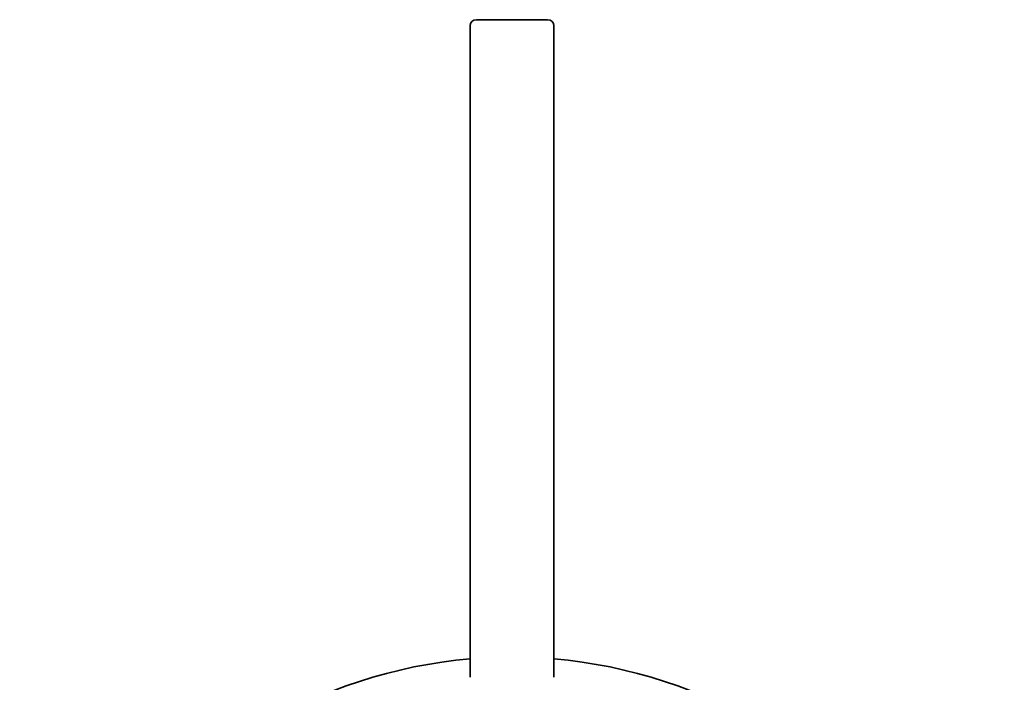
# Model space of a CAD drawing. Header units: millimetres. Extents: x 8 to 580, y 12 to 376.
# Tile 8 of 20: x 280 to 327, y 168 to 200. Entities that reach past the tile are written whole.
import ezdxf

# ---------------------------------------------------------------- set-up
doc = ezdxf.new("R2010")
doc.units = ezdxf.units.MM

msp = doc.modelspace()

# ---------------------------------------------------------------- linework, layer by layer
at = {"color": 7, "linetype": 'Continuous', "lineweight": 35}
for p, q in [((301.5, 199.692), (301.5, 190.804)), ((305.5, 190.804), (305.5, 199.692)), ((301.5, 190.804), (301.5, 183.196)), ((305.5, 183.196), (305.5, 190.804)), ((301.5, 183.196), (301.5, 168.621)), ((305.5, 168.621), (305.5, 183.196))]:
    msp.add_line(p, q, dxfattribs=at)
for centre, radius, start, end in [((301.8, 199.692), 0.3, 90, 180), ((305.2, 199.692), 0.3, 0, 90), ((303.5, 146.09), 23.494, 94.8834, 199.5854), ((303.5, 146.09), 23.494, 340.418, 85.1166)]:
    msp.add_arc(centre, radius, start, end, dxfattribs=at)
for points, knots in [([(303.5, 199.992), (303.47, 199.992), (303.41, 199.992), (303.32, 199.992), (303.232, 199.992), (303.158, 199.992), (303.098, 199.992), (303.053, 199.992), (303.008, 199.992), (302.963, 199.992), (302.918, 199.992), (302.853, 199.992), (302.767, 199.992), (302.664, 199.992), (302.574, 199.992), (302.495, 199.992), (302.427, 199.992), (302.361, 199.992), (302.29, 199.992), (302.218, 199.992), (302.144, 199.992), (302.089, 199.992), (302.048, 199.992), (302.019, 199.992), (301.991, 199.992), (301.966, 199.992), (301.941, 199.992), (301.913, 199.992), (301.882, 199.992), (301.852, 199.992), (301.829, 199.992), (301.812, 199.992), (301.802, 199.992), (301.801, 199.992), (301.8, 199.992)], [0, 0, 0, 0, 0.033822, 0.067409, 0.100855, 0.134254, 0.151764, 0.1693, 0.186877, 0.204508, 0.222207, 0.239986, 0.283604, 0.326838, 0.36989, 0.402185, 0.434579, 0.467158, 0.500005, 0.543624, 0.586858, 0.62991, 0.651434, 0.67299, 0.694603, 0.716297, 0.738099, 0.760032, 0.800238, 0.840147, 0.879917, 0.91971, 0.959685, 1, 1, 1, 1]), ([(305.2, 199.992), (305.2, 199.992), (305.199, 199.992), (305.191, 199.992), (305.18, 199.992), (305.166, 199.992), (305.152, 199.992), (305.141, 199.992), (305.128, 199.992), (305.113, 199.992), (305.098, 199.992), (305.073, 199.992), (305.036, 199.992), (304.982, 199.992), (304.927, 199.992), (304.873, 199.992), (304.82, 199.992), (304.763, 199.992), (304.696, 199.992), (304.618, 199.992), (304.529, 199.992), (304.45, 199.992), (304.385, 199.992), (304.336, 199.992), (304.285, 199.992), (304.233, 199.992), (304.18, 199.992), (304.111, 199.992), (304.025, 199.992), (303.923, 199.992), (303.819, 199.992), (303.714, 199.992), (303.607, 199.992), (303.536, 199.992), (303.5, 199.992)], [0, 0, 0, 0, 0.033798, 0.067369, 0.100807, 0.134205, 0.151718, 0.169259, 0.186844, 0.204484, 0.222194, 0.239987, 0.283605, 0.326839, 0.369891, 0.402186, 0.43458, 0.467158, 0.500005, 0.543623, 0.586857, 0.629909, 0.651434, 0.672989, 0.694602, 0.716296, 0.738098, 0.760031, 0.800265, 0.840191, 0.879967, 0.919754, 0.959712, 1, 1, 1, 1])]:
    msp.add_open_spline(points, degree=3, knots=knots, dxfattribs=at)

doc.saveas('drawing.dxf')
